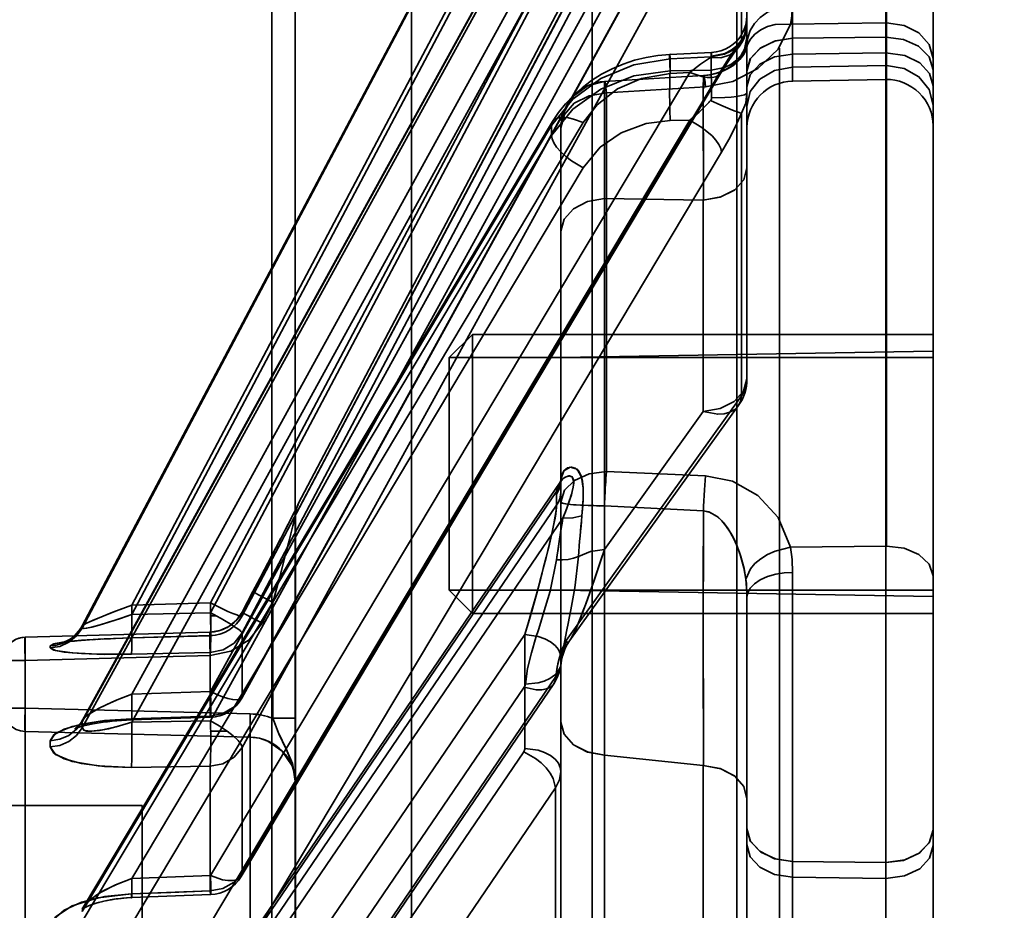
# Model space of a CAD drawing. Header units: millimetres. Extents: x -148444 to 51443, y -4810 to 453290.
# Tile 147 of 256: x 29547 to 29568, y 6683 to 6703. Entities that reach past the tile are written whole.
import ezdxf

# ---------------------------------------------------------------- set-up
doc = ezdxf.new("R2010")
doc.units = ezdxf.units.MM
doc.header["$XCLIPFRAME"] = 2
for name, color, linetype in [('AHU03-3-4295DXF_CONTINUOUS_LINE', 8, 'Continuous'), ('AHU03-3-68634OBJ', 8, 'Continuous'), ('EC-MTR_250-0_7OBJ', 8, 'Continuous'), ('HEX_HEAD_SCR_M6X16OBJ', 8, 'Continuous')]:
    doc.layers.add(name, color=color, linetype=linetype)
picture_1 = doc.add_image_def('image2.bmp', size_in_pixel=(2333, 386))

msp = doc.modelspace()

# ---------------------------------------------------------------- linework, layer by layer
at = {"layer": 'AHU03-3-4295DXF_CONTINUOUS_LINE', "color": 8, "linetype": 'Continuous', "lineweight": 35, "ltscale": 100}
for p, q in [((29555.573, 6488.846), (29555.573, 6780.846)), ((29559.458, 6488.846), (29559.458, 6780.846)), ((29562.564, 6488.846), (29562.564, 6780.846)), ((29553.073, 6746.256), (29553.073, 6675.08)), ((29552.573, 6745.756), (29552.573, 6675.58))]:
    msp.add_line(p, q, dxfattribs=at)
at = {"layer": 'AHU03-3-68634OBJ', "color": 8, "linetype": 'Continuous', "lineweight": 35, "ltscale": 100}
msp.add_line((29566.785, 6768.846), (29566.785, 6500.846), dxfattribs=at)
at = {"layer": 'EC-MTR_250-0_7OBJ', "color": 8, "linetype": 'Continuous', "lineweight": 35, "ltscale": 100}
for p, q in [((29563.767, 6702.196), (29563.767, 6711.237)), ((29565.767, 6711.192), (29565.767, 6691.278)), ((29565.785, 6711.192), (29565.785, 6691.278)), ((29553.142, 6692.184), (29562.67, 6710.286)), ((29562.785, 6701.49), (29562.785, 6710.234)), ((29566.785, 6685.177), (29566.785, 6710.252)), ((29561.556, 6709.542), (29551.255, 6690.056)), ((29561.556, 6709.328), (29551.255, 6689.843)), ((29562.236, 6709.263), (29551.935, 6689.777)), ((29562.236, 6708.895), (29551.935, 6689.41)), ((29558.585, 6708.634), (29548.497, 6689.558)), ((29548.498, 6689.562), (29558.585, 6708.634)), ((29558.584, 6708.585), (29548.497, 6689.513)), ((29559.264, 6708.353), (29549.562, 6690.008)), ((29559.264, 6708.151), (29549.562, 6689.806)), ((29561.556, 6706.884), (29551.255, 6688.148)), ((29551.928, 6688.009), (29562.229, 6706.745)), ((29562.236, 6706.771), (29551.935, 6688.034)), ((29562.67, 6706.541), (29562.67, 6702.142)), ((29561.556, 6706.252), (29551.255, 6687.516)), ((29548.507, 6687.536), (29558.591, 6705.869)), ((29558.584, 6705.84), (29548.497, 6687.501)), ((29558.584, 6705.706), (29548.497, 6687.367)), ((29559.264, 6705.73), (29549.562, 6688.09)), ((29562.236, 6705.681), (29551.935, 6686.945)), ((29559.264, 6705.132), (29549.562, 6687.492)), ((29563.767, 6702.196), (29563.767, 6703.665)), ((29562.78, 6702.442), (29562.785, 6702.529)), ((29563.723, 6702.502), (29565.767, 6702.529)), ((29562.625, 6702.026), (29562.674, 6702.104)), ((29565.767, 6702.221), (29563.767, 6702.196)), ((29563.767, 6701.856), (29563.767, 6702.196)), ((29562.022, 6701.891), (29561.124, 6701.849)), ((29562.491, 6701.856), (29562.532, 6701.91)), ((29562.532, 6701.91), (29562.567, 6701.952)), ((29563.485, 6701.98), (29563.485, 6575.46)), ((29565.767, 6701.881), (29563.767, 6701.856)), ((29563.767, 6701.275), (29563.767, 6701.856)), ((29560.618, 6701.784), (29560.368, 6701.722)), ((29562.013, 6701.796), (29561.134, 6701.754)), ((29561.134, 6701.754), (29561.134, 6701.496)), ((29562.013, 6701.796), (29562.013, 6701.508)), ((29561.556, 6701.459), (29551.255, 6684.191)), ((29551.914, 6684.171), (29562.215, 6701.439)), ((29562.236, 6701.516), (29551.935, 6684.247)), ((29562.013, 6701.508), (29561.134, 6701.496)), ((29561.556, 6701.459), (29561.134, 6701.439)), ((29562.215, 6701.439), (29562.277, 6701.541)), ((29562.785, 6701.49), (29562.785, 6701.149)), ((29565.767, 6701.607), (29563.767, 6701.578)), ((29561.849, 6701.392), (29559.721, 6701.265)), ((29561.852, 6701.397), (29559.724, 6701.268)), ((29565.767, 6701.31), (29563.767, 6701.275)), ((29561.895, 6701.152), (29559.767, 6701.022)), ((29559.767, 6701.022), (29559.767, 6692.88)), ((29562.785, 6701.149), (29562.785, 6694.873)), ((29558.735, 6700.601), (29558.605, 6700.403)), ((29562.67, 6700.583), (29562.67, 6694.504)), ((29548.529, 6683.519), (29558.605, 6700.403)), ((29559.264, 6700.383), (29549.562, 6684.126)), ((29561.556, 6700.433), (29551.255, 6683.165)), ((29561.556, 6700.433), (29561.134, 6700.427)), ((29558.584, 6700.322), (29548.497, 6683.42)), ((29558.584, 6700.322), (29558.584, 6700.104)), ((29558.785, 6700.27), (29558.785, 6692.679)), ((29558.584, 6700.104), (29548.497, 6683.202)), ((29562.236, 6699.745), (29551.935, 6682.479)), ((29559.264, 6699.412), (29549.562, 6683.155)), ((29559.721, 6698.749), (29559.722, 6691.206)), ((29559.721, 6698.749), (29561.847, 6698.714)), ((29561.847, 6698.714), (29559.721, 6698.749)), ((29561.847, 6698.714), (29561.847, 6694.167)), ((29558.785, 6695.329), (29566.785, 6695.469)), ((29562.67, 6694.504), (29558.9, 6689.248)), ((29558.972, 6689.238), (29562.597, 6694.29)), ((29559.722, 6691.206), (29561.847, 6694.167)), ((29561.847, 6694.167), (29559.723, 6691.206)), ((29561.895, 6692.788), (29559.767, 6692.88)), ((29548.568, 6677.67), (29558.77, 6692.654)), ((29558.779, 6692.669), (29558.77, 6692.654)), ((29558.785, 6692.683), (29558.785, 6692.686)), ((29558.785, 6692.679), (29558.785, 6692.442)), ((29558.695, 6692.45), (29548.497, 6677.473)), ((29558.693, 6692.154), (29558.693, 6692.391)), ((29558.785, 6692.442), (29558.785, 6682.413)), ((29558.693, 6692.154), (29548.497, 6677.18)), ((29553.115, 6692.119), (29553.092, 6692.074)), ((29553.124, 6692.137), (29553.115, 6692.119)), ((29553.128, 6692.145), (29553.124, 6692.137)), ((29553.129, 6692.146), (29553.128, 6692.145)), ((29553.142, 6692.175), (29553.142, 6692.184)), ((29561.849, 6692.038), (29559.721, 6692.142)), ((29553.047, 6691.985), (29552.925, 6691.748)), ((29553.097, 6692.084), (29553.04, 6691.971)), ((29553.085, 6687.574), (29553.085, 6691.952)), ((29558.829, 6691.88), (29549.562, 6678.269)), ((29552.925, 6691.748), (29552.757, 6691.423)), ((29552.769, 6691.447), (29552.551, 6691.029)), ((29563.723, 6691.255), (29565.767, 6691.278)), ((29565.767, 6691.278), (29565.767, 6684.47)), ((29552.567, 6691.058), (29552.339, 6690.622)), ((29552.374, 6690.689), (29552.168, 6690.297)), ((29563.767, 6684.494), (29563.767, 6690.71)), ((29563.767, 6690.71), (29563.767, 6643.689)), ((29552.168, 6690.297), (29551.935, 6689.853)), ((29552.169, 6690.297), (29551.935, 6689.853)), ((29552.169, 6690.297), (29551.935, 6689.853)), ((29558.785, 6690.329), (29566.785, 6690.19)), ((29551.255, 6690.056), (29549.562, 6690.008)), ((29552.365, 6689.621), (29552.598, 6690.065)), ((29552.598, 6690.065), (29552.598, 6687.574)), ((29562.785, 6657.359), (29562.785, 6690.178)), ((29551.255, 6689.843), (29549.562, 6689.806)), ((29551.935, 6689.853), (29551.886, 6689.772)), ((29551.935, 6689.853), (29551.935, 6689.777)), ((29551.374, 6689.779), (29551.256, 6689.779)), ((29551.688, 6689.573), (29551.607, 6689.522)), ((29551.762, 6689.632), (29551.688, 6689.572)), ((29551.829, 6689.7), (29551.762, 6689.631)), ((29551.887, 6689.773), (29551.828, 6689.698)), ((29552.365, 6689.621), (29552.364, 6689.62)), ((29552.364, 6689.62), (29552.365, 6689.621)), ((29551.247, 6689.424), (29547.271, 6689.316)), ((29551.248, 6689.424), (29547.272, 6689.316)), ((29558.013, 6689.373), (29549.562, 6676.961)), ((29551.341, 6689.433), (29551.247, 6689.424)), ((29551.248, 6689.424), (29551.248, 6689.351)), ((29551.433, 6689.452), (29551.34, 6689.433)), ((29551.523, 6689.482), (29551.431, 6689.452)), ((29551.608, 6689.523), (29551.521, 6689.482)), ((29551.935, 6689.41), (29551.935, 6688.034)), ((29558.013, 6689.373), (29558.013, 6686.926)), ((29547.272, 6689.316), (29547.272, 6636.978)), ((29548.104, 6689.206), (29548.135, 6689.211)), ((29548.135, 6689.211), (29548.166, 6689.216)), ((29548.166, 6689.216), (29548.201, 6689.22)), ((29548.201, 6689.22), (29548.24, 6689.225)), ((29548.238, 6689.225), (29548.283, 6689.23)), ((29548.284, 6689.23), (29548.333, 6689.235)), ((29548.331, 6689.235), (29548.387, 6689.24)), ((29548.382, 6689.24), (29548.445, 6689.245)), ((29548.436, 6689.244), (29548.506, 6689.25)), ((29548.493, 6689.249), (29548.571, 6689.255)), ((29548.553, 6689.254), (29548.639, 6689.26)), ((29548.616, 6689.258), (29548.751, 6689.267)), ((29548.71, 6689.264), (29548.86, 6689.273)), ((29548.822, 6689.271), (29548.971, 6689.279)), ((29548.94, 6689.277), (29549.106, 6689.285)), ((29549.049, 6689.283), (29549.212, 6689.29)), ((29549.192, 6689.289), (29549.381, 6689.296)), ((29549.371, 6689.296), (29549.557, 6689.302)), ((29551.248, 6689.351), (29549.555, 6689.303)), ((29549.555, 6689.303), (29551.248, 6689.351)), ((29551.25, 6689.35), (29549.557, 6689.302)), ((29558.923, 6689.162), (29558.972, 6689.237)), ((29549.555, 6688.95), (29551.248, 6688.986)), ((29551.248, 6688.986), (29549.555, 6688.95)), ((29551.248, 6688.986), (29551.248, 6687.621)), ((29558.819, 6688.912), (29558.846, 6688.999)), ((29558.846, 6688.998), (29558.881, 6689.082)), ((29547.272, 6688.816), (29546.785, 6688.816)), ((29551.248, 6688.925), (29547.272, 6688.816)), ((29558.8, 6688.827), (29558.819, 6688.913)), ((29551.888, 6678.407), (29558.631, 6688.315)), ((29558.678, 6688.47), (29551.935, 6678.561)), ((29551.255, 6688.148), (29549.562, 6688.09)), ((29557.998, 6688.246), (29551.255, 6678.338)), ((29547.272, 6687.79), (29546.785, 6687.79)), ((29547.272, 6687.79), (29552.111, 6687.668)), ((29548.473, 6687.481), (29548.438, 6687.436)), ((29548.508, 6687.537), (29548.473, 6687.481)), ((29549.452, 6687.532), (29549.562, 6687.537)), ((29551.248, 6687.621), (29549.555, 6687.564)), ((29549.555, 6687.564), (29551.248, 6687.621)), ((29551.254, 6687.595), (29549.562, 6687.537)), ((29551.255, 6687.516), (29549.562, 6687.492)), ((29553.085, 6687.574), (29552.598, 6687.574)), ((29553.085, 6686.169), (29553.085, 6687.574)), ((29547.272, 6687.29), (29552.111, 6687.168)), ((29552.111, 6687.168), (29547.272, 6687.29)), ((29548.354, 6687.354), (29548.378, 6687.364)), ((29548.378, 6687.364), (29548.412, 6687.376)), ((29548.439, 6687.436), (29548.406, 6687.401)), ((29548.412, 6687.375), (29548.455, 6687.389)), ((29551.614, 6687.298), (29551.259, 6687.298)), ((29552.111, 6682.288), (29552.111, 6687.168)), ((29557.99, 6686.853), (29551.255, 6676.957)), ((29551.935, 6686.945), (29551.935, 6684.247)), ((29559.721, 6686.782), (29559.722, 6679.24)), ((29559.721, 6686.782), (29561.847, 6686.56)), ((29549.555, 6686.517), (29551.248, 6686.541)), ((29551.248, 6686.541), (29549.555, 6686.517)), ((29551.248, 6686.541), (29551.248, 6683.863)), ((29561.847, 6686.56), (29561.847, 6682.013)), ((29558.67, 6686.076), (29551.935, 6676.182)), ((29553.085, 6633.833), (29553.085, 6686.169)), ((29558.67, 6686.076), (29558.67, 6679.319)), ((29549.785, 6685.696), (29491.285, 6685.696)), ((29549.785, 6583.996), (29549.785, 6685.696)), ((29566.785, 6685.177), (29566.785, 6684.836)), ((29566.785, 6645.076), (29566.785, 6684.836)), ((29563.767, 6684.494), (29565.767, 6684.47)), ((29565.767, 6684.129), (29565.767, 6684.47)), ((29551.255, 6684.191), (29549.562, 6684.126)), ((29565.767, 6684.129), (29563.767, 6684.154)), ((29565.767, 6681.718), (29565.767, 6684.129)), ((29549.555, 6683.799), (29551.248, 6683.863)), ((29551.258, 6683.782), (29549.565, 6683.717)), ((29548.509, 6683.49), (29548.493, 6683.471)), ((29548.529, 6683.52), (29548.508, 6683.489)), ((29548.851, 6683.612), (29548.939, 6683.634))]:
    msp.add_line(p, q, dxfattribs=at)
at = {"layer": 'EC-MTR_250-0_7OBJ', "color": 8, "linetype": 'Continuous', "lineweight": 35, "ltscale": 100, "flags": 128}
for points in [[(29551.934, 6689.775), (29562.313, 6709.408), (29562.389, 6709.55), (29562.462, 6709.686), (29562.532, 6709.815)], [(29562.785, 6702.688), (29562.778, 6702.588), (29562.759, 6702.487), (29562.727, 6702.391), (29562.684, 6702.3), (29562.629, 6702.214), (29562.564, 6702.137), (29562.489, 6702.068), (29562.407, 6702.009), (29562.317, 6701.961), (29562.223, 6701.925), (29562.123, 6701.901), (29562.022, 6701.89)], [(29563.767, 6702.899), (29563.404, 6702.835), (29563.228, 6702.755), (29563.072, 6702.645), (29562.945, 6702.511), (29562.854, 6702.36), (29562.801, 6702.204), (29562.785, 6702.052)], [(29562.785, 6702.052), (29562.801, 6702.204), (29562.854, 6702.36), (29562.945, 6702.511), (29563.072, 6702.645), (29563.228, 6702.755), (29563.404, 6702.835), (29563.767, 6702.898)], [(29563.767, 6702.899), (29563.757, 6702.709), (29563.723, 6702.502)], [(29563.723, 6702.502), (29563.743, 6702.607), (29563.767, 6702.898)], [(29561.895, 6701.152), (29562.48, 6701.269), (29563.018, 6701.546), (29563.453, 6701.963), (29563.723, 6702.502)], [(29562.785, 6702.501), (29562.731, 6702.246), (29562.66, 6702.122), (29562.56, 6702.011), (29562.437, 6701.919), (29562.299, 6701.852), (29562.013, 6701.796)], [(29562.785, 6702.529), (29562.732, 6702.271), (29562.662, 6702.145), (29562.564, 6702.032), (29562.443, 6701.939), (29562.307, 6701.87), (29562.023, 6701.81)], [(29562.568, 6701.953), (29562.625, 6702.026), (29562.674, 6702.104), (29562.714, 6702.186), (29562.745, 6702.27), (29562.767, 6702.355), (29562.78, 6702.442), (29562.785, 6702.529)], [(29562.785, 6702.529), (29562.757, 6702.335), (29562.67, 6702.142)], [(29563.723, 6702.502), (29563.39, 6702.489), (29563.228, 6702.446), (29563.081, 6702.377), (29562.957, 6702.287), (29562.861, 6702.179), (29562.797, 6702.06), (29562.762, 6701.938)], [(29565.785, 6702.529), (29566.163, 6702.472), (29566.481, 6702.313), (29566.704, 6702.064), (29566.785, 6701.761)], [(29565.785, 6702.528), (29566.162, 6702.472), (29566.48, 6702.312), (29566.704, 6702.063), (29566.785, 6701.761)], [(29562.67, 6702.142), (29562.581, 6701.969), (29562.425, 6701.838), (29562.22, 6701.775), (29562, 6701.783)], [(29562.013, 6701.508), (29562.299, 6701.565), (29562.437, 6701.632), (29562.56, 6701.723), (29562.66, 6701.835), (29562.731, 6701.959), (29562.785, 6702.213)], [(29562.67, 6702.142), (29562.538, 6701.976), (29562.392, 6701.766), (29562.236, 6701.516)], [(29563.767, 6702.196), (29563.395, 6702.14), (29563.082, 6701.992), (29562.863, 6701.764), (29562.785, 6701.489)], [(29562.785, 6701.489), (29562.857, 6701.754), (29563.061, 6701.977), (29563.38, 6702.136), (29563.767, 6702.196)], [(29565.767, 6702.221), (29566.15, 6702.172), (29566.474, 6702.026), (29566.702, 6701.795), (29566.785, 6701.514)], [(29561.124, 6701.849), (29560.871, 6701.827), (29560.618, 6701.784)], [(29561.134, 6701.439), (29561.131, 6701.521), (29561.128, 6701.598), (29561.126, 6701.669), (29561.124, 6701.731), (29561.124, 6701.758), (29561.123, 6701.781), (29561.123, 6701.802), (29561.123, 6701.819), (29561.123, 6701.832), (29561.124, 6701.844), (29561.121, 6701.858)], [(29561.124, 6701.849), (29561.127, 6701.834), (29561.128, 6701.823), (29561.13, 6701.809), (29561.131, 6701.793), (29561.134, 6701.754)], [(29562.762, 6701.938), (29562.721, 6701.85), (29562.635, 6701.737), (29562.553, 6701.66), (29562.479, 6701.604), (29562.379, 6701.543), (29562.278, 6701.494), (29562.164, 6701.451), (29561.991, 6701.409), (29561.849, 6701.392)], [(29562.766, 6701.969), (29562.753, 6701.936), (29562.734, 6701.899), (29562.71, 6701.859), (29562.681, 6701.817), (29562.647, 6701.774), (29562.608, 6701.73), (29562.565, 6701.688), (29562.516, 6701.646), (29562.463, 6701.605), (29562.405, 6701.566), (29562.341, 6701.53), (29562.271, 6701.496), (29562.196, 6701.466), (29562.115, 6701.44), (29562.03, 6701.42), (29561.942, 6701.405), (29561.852, 6701.397)], [(29562.775, 6701.995), (29562.766, 6701.967), (29562.751, 6701.932), (29562.73, 6701.893), (29562.704, 6701.85), (29562.673, 6701.807), (29562.637, 6701.762), (29562.596, 6701.718), (29562.551, 6701.675), (29562.501, 6701.634), (29562.447, 6701.594), (29562.388, 6701.556), (29562.324, 6701.521), (29562.255, 6701.489), (29562.181, 6701.461), (29562.103, 6701.437), (29562.021, 6701.418), (29561.937, 6701.405)], [(29562.022, 6701.89), (29562.02, 6701.877), (29562.019, 6701.866), (29562.017, 6701.853), (29562.016, 6701.837), (29562.013, 6701.796)], [(29562.023, 6701.81), (29562.024, 6701.845), (29562.024, 6701.859), (29562.024, 6701.87), (29562.023, 6701.885)], [(29562.277, 6701.541), (29562.336, 6701.634), (29562.392, 6701.718), (29562.444, 6701.792), (29562.491, 6701.856)], [(29562.762, 6701.938), (29562.779, 6702), (29562.785, 6702.052)], [(29562.785, 6702.052), (29562.783, 6702.032), (29562.78, 6702.016), (29562.775, 6701.996)], [(29562.785, 6701.149), (29562.857, 6701.413), (29563.061, 6701.637), (29563.38, 6701.795), (29563.767, 6701.856)], [(29566.785, 6701.174), (29566.711, 6701.441), (29566.503, 6701.666), (29566.178, 6701.824), (29565.767, 6701.881)], [(29558.584, 6700.322), (29559.042, 6700.89), (29559.646, 6701.333), (29560.356, 6701.628), (29561.134, 6701.754)], [(29560.368, 6701.722), (29560.123, 6701.64), (29559.885, 6701.54), (29559.658, 6701.421), (29559.442, 6701.285), (29559.24, 6701.133), (29559.054, 6700.967), (29558.884, 6700.789), (29558.735, 6700.601)], [(29562, 6701.783), (29561.786, 6701.64), (29561.556, 6701.459)], [(29561.556, 6701.459), (29561.786, 6701.64), (29562, 6701.783)], [(29562, 6701.783), (29562.018, 6701.797), (29562.023, 6701.81)], [(29561.134, 6701.496), (29560.356, 6701.387), (29559.646, 6701.104), (29559.042, 6700.67), (29558.584, 6700.104)], [(29561.134, 6701.439), (29560.518, 6701.333), (29560.003, 6701.107), (29559.562, 6700.766), (29559.264, 6700.383)], [(29561.134, 6701.496), (29561.128, 6701.379), (29561.124, 6701.214), (29561.123, 6701.01), (29561.125, 6700.79)], [(29562.236, 6701.516), (29562.221, 6701.451), (29562.182, 6701.401), (29562.119, 6701.367), (29562.035, 6701.35), (29561.933, 6701.352), (29561.816, 6701.371), (29561.556, 6701.459)], [(29562.013, 6701.508), (29562.018, 6701.4), (29562.022, 6701.26), (29562.023, 6700.912)], [(29562.785, 6700.731), (29562.857, 6701.048), (29563.061, 6701.316), (29563.38, 6701.505), (29563.767, 6701.578)], [(29565.785, 6701.608), (29566.163, 6701.545), (29566.481, 6701.368), (29566.704, 6701.094), (29566.785, 6700.76)], [(29559.721, 6701.265), (29559.358, 6701.171), (29559.056, 6700.952), (29558.855, 6700.638), (29558.785, 6700.27)], [(29558.785, 6700.27), (29558.85, 6700.623), (29558.936, 6700.796), (29559.056, 6700.953), (29559.205, 6701.082), (29559.373, 6701.179), (29559.721, 6701.265)], [(29559.721, 6701.265), (29559.721, 6701.174), (29559.722, 6700.93), (29559.722, 6700.624), (29559.722, 6700.384), (29559.722, 6699.902), (29559.721, 6699.274), (29559.721, 6698.749)], [(29559.721, 6701.265), (29559.732, 6701.254), (29559.741, 6701.218), (29559.747, 6701.182), (29559.753, 6701.137), (29559.76, 6701.083), (29559.767, 6701.022)], [(29559.767, 6701.022), (29559.76, 6701.083), (29559.753, 6701.137), (29559.747, 6701.182), (29559.741, 6701.218), (29559.735, 6701.244), (29559.73, 6701.261)], [(29561.849, 6701.392), (29561.848, 6701.313), (29561.848, 6701.187), (29561.847, 6701.017), (29561.847, 6700.801), (29561.847, 6700.553), (29561.846, 6700.386), (29561.847, 6700.018), (29561.848, 6699.519), (29561.849, 6699.098), (29561.85, 6698.714)], [(29561.85, 6698.714), (29561.848, 6699.751), (29561.847, 6700.59), (29561.847, 6701.112), (29561.849, 6701.392)], [(29561.849, 6701.392), (29561.863, 6701.375), (29561.868, 6701.349), (29561.874, 6701.313), (29561.881, 6701.268), (29561.888, 6701.214), (29561.895, 6701.152)], [(29561.852, 6701.397), (29561.861, 6701.381), (29561.866, 6701.361), (29561.871, 6701.333), (29561.877, 6701.298), (29561.883, 6701.255), (29561.895, 6701.152)], [(29559.767, 6701.022), (29559.39, 6700.96), (29559.072, 6700.797), (29558.86, 6700.556), (29558.785, 6700.27)], [(29562.023, 6700.912), (29562.307, 6700.921), (29562.443, 6700.931), (29562.564, 6700.946), (29562.662, 6700.963), (29562.7, 6700.972), (29562.732, 6700.981), (29562.756, 6700.991), (29562.772, 6701.001), (29562.785, 6701.02)], [(29562.67, 6700.583), (29562.757, 6700.8), (29562.785, 6701.02)], [(29561.556, 6700.433), (29561.758, 6700.61), (29561.951, 6700.803)], [(29561.951, 6700.802), (29561.758, 6700.61), (29561.556, 6700.433)], [(29562, 6700.855), (29562.013, 6700.873), (29562.021, 6700.892), (29562.023, 6700.912)], [(29562, 6700.855), (29562.22, 6700.759), (29562.425, 6700.674), (29562.511, 6700.639), (29562.581, 6700.612), (29562.634, 6700.594), (29562.67, 6700.583)], [(29562.236, 6699.745), (29562.392, 6700.021), (29562.537, 6700.301), (29562.67, 6700.583)], [(29558.584, 6700.322), (29558.589, 6700.365), (29558.605, 6700.403)], [(29558.605, 6700.403), (29558.641, 6700.444), (29558.695, 6700.473), (29558.766, 6700.49), (29558.853, 6700.493), (29558.95, 6700.482), (29559.054, 6700.459), (29559.264, 6700.383)], [(29559.264, 6699.412), (29559.63, 6699.857), (29560.079, 6700.166), (29560.615, 6700.363), (29561.134, 6700.427)], [(29561.556, 6700.433), (29561.816, 6700.28), (29562.035, 6700.096), (29562.119, 6700.002), (29562.182, 6699.909), (29562.221, 6699.823), (29562.236, 6699.745)], [(29559.264, 6699.412), (29559.011, 6699.56), (29558.89, 6699.652), (29558.782, 6699.751), (29558.694, 6699.851), (29558.631, 6699.946), (29558.595, 6700.032), (29558.584, 6700.104)], [(29561.847, 6698.714), (29562.212, 6698.779), (29562.515, 6698.933), (29562.715, 6699.153), (29562.785, 6699.409)], [(29562.785, 6699.409), (29562.716, 6699.155), (29562.525, 6698.94), (29562.224, 6698.783), (29561.847, 6698.714)], [(29559.721, 6698.749), (29559.358, 6698.683), (29559.056, 6698.528), (29558.855, 6698.306), (29558.785, 6698.047)], [(29559.721, 6698.749), (29559.359, 6698.683), (29559.056, 6698.528), (29558.855, 6698.306), (29558.785, 6698.047)], [(29561.847, 6694.167), (29562.21, 6694.232), (29562.512, 6694.387), (29562.714, 6694.61), (29562.785, 6694.872)], [(29562.785, 6694.872), (29562.713, 6694.61), (29562.512, 6694.387), (29562.21, 6694.233), (29561.847, 6694.167)], [(29562.67, 6694.504), (29562.731, 6694.617), (29562.77, 6694.738), (29562.785, 6694.873)], [(29562.67, 6694.504), (29562.733, 6694.621), (29562.772, 6694.745), (29562.785, 6694.872)], [(29562.67, 6694.504), (29562.648, 6694.389), (29562.598, 6694.29), (29562.521, 6694.211), (29562.419, 6694.153), (29562.297, 6694.119), (29562.158, 6694.11), (29561.847, 6694.167)], [(29561.847, 6694.167), (29562.158, 6694.11), (29562.297, 6694.119), (29562.419, 6694.153), (29562.521, 6694.211), (29562.598, 6694.29), (29562.648, 6694.389), (29562.67, 6694.504)], [(29559.239, 6691.924), (29559.257, 6692.146), (29559.267, 6692.345), (29559.265, 6692.522), (29559.248, 6692.675), (29559.214, 6692.8), (29559.163, 6692.894), (29559.093, 6692.953), (29559.013, 6692.975), (29558.93, 6692.958), (29558.858, 6692.904), (29558.808, 6692.819), (29558.786, 6692.71)], [(29558.786, 6692.71), (29558.849, 6692.892), (29558.983, 6692.973), (29559.133, 6692.927), (29559.23, 6692.761), (29559.265, 6692.521), (29559.264, 6692.256), (29559.239, 6691.924)], [(29558.695, 6692.45), (29558.757, 6692.633), (29558.831, 6692.724), (29558.881, 6692.762), (29558.973, 6692.789), (29559.026, 6692.769), (29559.057, 6692.709), (29559.063, 6692.631), (29559.053, 6692.544), (29559.031, 6692.448), (29559.011, 6692.379), (29558.967, 6692.242), (29558.929, 6692.135), (29558.882, 6692.013), (29558.829, 6691.88)], [(29558.695, 6692.45), (29558.771, 6692.655), (29558.853, 6692.743), (29558.949, 6692.787), (29559.026, 6692.769), (29559.063, 6692.66), (29559.051, 6692.539), (29559.017, 6692.396), (29558.966, 6692.237), (29558.904, 6692.067), (29558.829, 6691.88)], [(29558.785, 6692.22), (29558.863, 6692.476), (29559.079, 6692.688), (29559.397, 6692.828), (29559.767, 6692.88)], [(29559.767, 6692.88), (29559.76, 6692.802), (29559.754, 6692.727), (29559.749, 6692.656), (29559.744, 6692.589), (29559.74, 6692.526), (29559.737, 6692.468), (29559.734, 6692.414), (29559.731, 6692.366), (29559.729, 6692.322), (29559.727, 6692.281), (29559.725, 6692.242), (29559.724, 6692.206), (29559.722, 6692.172), (29559.721, 6692.142)], [(29561.852, 6692.13), (29561.871, 6692.483), (29561.895, 6692.788)], [(29563.723, 6691.255), (29563.453, 6691.888), (29563.015, 6692.367), (29562.474, 6692.671), (29561.895, 6692.788)], [(29558.693, 6692.391), (29558.743, 6692.483), (29558.774, 6692.579), (29558.785, 6692.679)], [(29558.695, 6692.45), (29558.763, 6692.576), (29558.786, 6692.71)], [(29558.786, 6692.71), (29558.763, 6692.577), (29558.695, 6692.45)], [(29558.785, 6692.684), (29558.779, 6692.669)], [(29558.785, 6692.679), (29558.785, 6692.699), (29558.786, 6692.71)], [(29558.695, 6692.45), (29558.694, 6692.43), (29558.693, 6692.41), (29558.693, 6692.391)], [(29558.785, 6692.442), (29558.779, 6692.369), (29558.762, 6692.294), (29558.733, 6692.222), (29558.693, 6692.154)], [(29558.693, 6692.154), (29558.733, 6692.222), (29558.762, 6692.295), (29558.779, 6692.369), (29558.785, 6692.442)], [(29552.169, 6690.297), (29552.385, 6690.71), (29552.572, 6691.069), (29552.736, 6691.382), (29552.897, 6691.693), (29553.019, 6691.931), (29553.11, 6692.109), (29553.142, 6692.175)], [(29553.142, 6692.175), (29553.136, 6692.16), (29553.13, 6692.15), (29553.124, 6692.137), (29553.117, 6692.122), (29553.099, 6692.086), (29553.088, 6692.066), (29553.077, 6692.043), (29553.052, 6691.995), (29553.025, 6691.943), (29552.997, 6691.887), (29552.937, 6691.771), (29552.874, 6691.648), (29552.808, 6691.521), (29552.74, 6691.39), (29552.6, 6691.121), (29552.457, 6690.848), (29552.169, 6690.297)], [(29553.085, 6691.966), (29553.087, 6691.989), (29553.089, 6692.011), (29553.093, 6692.032), (29553.097, 6692.052), (29553.102, 6692.072), (29553.107, 6692.09), (29553.113, 6692.107), (29553.118, 6692.122), (29553.122, 6692.133), (29553.128, 6692.145)], [(29558.013, 6689.373), (29558.089, 6689.633), (29558.16, 6689.876), (29558.224, 6690.103), (29558.282, 6690.315), (29558.335, 6690.513), (29558.384, 6690.698), (29558.428, 6690.87), (29558.468, 6691.031), (29558.505, 6691.18), (29558.538, 6691.32), (29558.569, 6691.449), (29558.597, 6691.569), (29558.621, 6691.681), (29558.642, 6691.784), (29558.66, 6691.88), (29558.675, 6691.967), (29558.685, 6692.045), (29558.691, 6692.107), (29558.693, 6692.154)], [(29558.013, 6689.373), (29558.091, 6689.639), (29558.164, 6689.896), (29558.233, 6690.142), (29558.296, 6690.373), (29558.354, 6690.589), (29558.408, 6690.795), (29558.469, 6691.035), (29558.518, 6691.236), (29558.556, 6691.396), (29558.584, 6691.52), (29558.605, 6691.613), (29558.634, 6691.756), (29558.665, 6691.92), (29558.684, 6692.044), (29558.693, 6692.154)], [(29558.785, 6692.22), (29558.8, 6692.207), (29558.85, 6692.193), (29558.936, 6692.179), (29559.056, 6692.167), (29559.205, 6692.156), (29559.373, 6692.149), (29559.548, 6692.144), (29559.721, 6692.142)], [(29559.721, 6692.142), (29559.613, 6692.132), (29559.492, 6692.152), (29559.37, 6692.149), (29559.243, 6692.154), (29559.116, 6692.162), (29558.995, 6692.172), (29558.89, 6692.185), (29558.814, 6692.201), (29558.785, 6692.22)], [(29559.721, 6686.782), (29559.721, 6687.265), (29559.722, 6687.914), (29559.722, 6688.758), (29559.722, 6689.222), (29559.722, 6689.802), (29559.722, 6690.621), (29559.721, 6691.512), (29559.721, 6692.142)], [(29552.598, 6690.065), (29552.742, 6690.617), (29552.883, 6691.156), (29552.95, 6691.416), (29552.982, 6691.539), (29553.012, 6691.655), (29553.026, 6691.71), (29553.04, 6691.762), (29553.052, 6691.81), (29553.063, 6691.853), (29553.072, 6691.889), (29553.079, 6691.917), (29553.081, 6691.928), (29553.082, 6691.944), (29553.076, 6691.91)], [(29553.085, 6691.943), (29553.085, 6691.966), (29553.087, 6691.989), (29553.089, 6692.011), (29553.093, 6692.032), (29553.097, 6692.052)], [(29558.829, 6691.88), (29559.043, 6691.883), (29559.239, 6691.924)], [(29558.829, 6691.88), (29559.045, 6691.883), (29559.239, 6691.924)], [(29561.849, 6692.038), (29561.848, 6691.42), (29561.848, 6690.809), (29561.847, 6690.207), (29561.847, 6689.617), (29561.847, 6689.061), (29561.846, 6688.739), (29561.847, 6688.121), (29561.848, 6687.433), (29561.849, 6686.945), (29561.85, 6686.559)], [(29561.85, 6686.559), (29561.848, 6687.736), (29561.847, 6689.138), (29561.847, 6690.524), (29561.849, 6692.038)], [(29562.762, 6690.563), (29562.721, 6690.806), (29562.635, 6691.118), (29562.553, 6691.33), (29562.479, 6691.483), (29562.379, 6691.65), (29562.278, 6691.782), (29562.164, 6691.895), (29561.991, 6692.002), (29561.849, 6692.038)], [(29561.849, 6692.038), (29561.965, 6692.012), (29562.142, 6691.912), (29562.243, 6691.82), (29562.334, 6691.713), (29562.425, 6691.578), (29562.513, 6691.417), (29562.585, 6691.255), (29562.656, 6691.053), (29562.723, 6690.795), (29562.762, 6690.563)], [(29558.829, 6691.88), (29558.794, 6691.666), (29558.692, 6690.978)], [(29565.785, 6691.278), (29566.163, 6691.23), (29566.481, 6691.097), (29566.704, 6690.889), (29566.785, 6690.637)], [(29565.785, 6691.277), (29566.162, 6691.23), (29566.48, 6691.097), (29566.704, 6690.889), (29566.785, 6690.637)], [(29559.162, 6691.054), (29559.058, 6691.016), (29558.942, 6690.99), (29558.818, 6690.978), (29558.692, 6690.978)], [(29558.789, 6688.752), (29558.816, 6688.967), (29558.861, 6689.208), (29558.916, 6689.473), (29558.945, 6689.614), (29558.974, 6689.759), (29559.003, 6689.909), (29559.031, 6690.062), (29559.084, 6690.38), (29559.162, 6691.054)], [(29559.722, 6691.206), (29559.644, 6690.966), (29559.51, 6690.565), (29559.404, 6690.259), (29559.323, 6690.037), (29559.247, 6689.838), (29559.172, 6689.648), (29559.112, 6689.507), (29559.058, 6689.39), (29559.002, 6689.284), (29558.957, 6689.217), (29558.919, 6689.194), (29558.9, 6689.248)], [(29558.9, 6689.248), (29558.92, 6689.194), (29558.958, 6689.219), (29559.004, 6689.287), (29559.061, 6689.398), (29559.115, 6689.514), (29559.176, 6689.658), (29559.252, 6689.852), (29559.327, 6690.048), (29559.408, 6690.273), (29559.516, 6690.583), (29559.646, 6690.973), (29559.722, 6691.206)], [(29559.162, 6691.054), (29559.422, 6691.16), (29559.722, 6691.206)], [(29562.762, 6690.563), (29562.861, 6690.788), (29562.957, 6690.9), (29563.081, 6691.005), (29563.228, 6691.095), (29563.39, 6691.169), (29563.723, 6691.255)], [(29563.723, 6691.255), (29563.757, 6690.99), (29563.767, 6690.71)], [(29563.767, 6690.709), (29563.757, 6690.99), (29563.723, 6691.255)], [(29558.693, 6690.978), (29558.553, 6690.309), (29558.458, 6689.976), (29558.407, 6689.81), (29558.355, 6689.644), (29558.303, 6689.478), (29558.25, 6689.312), (29558.151, 6688.979), (29558.071, 6688.644), (29558.022, 6688.308)], [(29558.022, 6688.308), (29558.071, 6688.644), (29558.151, 6688.979), (29558.25, 6689.312), (29558.303, 6689.478), (29558.355, 6689.644), (29558.407, 6689.81), (29558.458, 6689.976), (29558.553, 6690.309), (29558.693, 6690.978)], [(29562.785, 6690.178), (29562.801, 6690.274), (29562.854, 6690.372), (29562.945, 6690.466), (29563.072, 6690.551), (29563.228, 6690.62), (29563.404, 6690.67), (29563.587, 6690.699), (29563.767, 6690.71)], [(29563.767, 6690.709), (29563.587, 6690.699), (29563.404, 6690.67), (29563.228, 6690.619), (29563.072, 6690.551), (29562.945, 6690.466), (29562.854, 6690.372), (29562.801, 6690.274), (29562.785, 6690.178)], [(29562.785, 6690.178), (29562.783, 6690.278), (29562.762, 6690.563)], [(29562.762, 6690.563), (29562.772, 6690.471), (29562.785, 6690.178)], [(29552.598, 6690.065), (29552.518, 6690.107), (29552.436, 6690.15), (29552.359, 6690.192), (29552.29, 6690.229), (29552.234, 6690.259), (29552.213, 6690.271), (29552.195, 6690.281), (29552.183, 6690.288), (29552.174, 6690.293)], [(29549.562, 6690.008), (29549.235, 6689.884), (29548.949, 6689.772), (29548.716, 6689.676), (29548.56, 6689.604), (29548.498, 6689.562)], [(29549.562, 6690.008), (29549.158, 6689.855), (29548.824, 6689.722), (29548.592, 6689.62), (29548.498, 6689.562)], [(29549.555, 6689.303), (29549.561, 6689.312), (29549.564, 6689.338), (29549.565, 6689.364), (29549.566, 6689.398), (29549.567, 6689.439), (29549.568, 6689.487), (29549.568, 6689.541), (29549.568, 6689.6), (29549.567, 6689.731), (29549.565, 6689.869), (29549.562, 6690.008)], [(29549.562, 6690.008), (29549.565, 6689.869), (29549.567, 6689.731), (29549.568, 6689.6), (29549.568, 6689.541), (29549.568, 6689.487), (29549.567, 6689.439), (29549.566, 6689.398), (29549.565, 6689.364), (29549.564, 6689.338), (29549.562, 6689.319), (29549.56, 6689.307)], [(29551.248, 6689.351), (29551.256, 6689.388), (29551.26, 6689.512), (29551.261, 6689.681), (29551.259, 6689.869), (29551.255, 6690.056)], [(29551.248, 6689.351), (29551.256, 6689.388), (29551.261, 6689.528), (29551.26, 6689.761), (29551.255, 6690.056)], [(29551.255, 6690.056), (29551.515, 6689.927), (29551.631, 6689.873), (29551.734, 6689.829), (29551.778, 6689.812), (29551.818, 6689.797), (29551.852, 6689.785), (29551.881, 6689.777), (29551.903, 6689.772), (29551.92, 6689.77), (29551.931, 6689.772)], [(29549.562, 6689.806), (29549.298, 6689.713), (29549.065, 6689.637), (29548.865, 6689.576), (29548.704, 6689.534), (29548.593, 6689.51), (29548.533, 6689.503), (29548.497, 6689.513)], [(29549.562, 6689.806), (29549.226, 6689.688), (29548.933, 6689.596), (29548.699, 6689.533), (29548.549, 6689.505), (29548.497, 6689.513)], [(29549.562, 6689.806), (29549.567, 6689.517), (29549.568, 6689.373), (29549.568, 6689.24), (29549.566, 6689.127), (29549.564, 6689.04), (29549.56, 6688.981), (29549.558, 6688.962), (29549.555, 6688.95)], [(29551.248, 6689.424), (29551.457, 6689.459), (29551.649, 6689.546), (29551.812, 6689.68), (29551.935, 6689.853)], [(29551.935, 6689.853), (29551.949, 6689.844), (29551.962, 6689.836), (29551.979, 6689.827), (29552.001, 6689.815), (29552.056, 6689.784), (29552.125, 6689.747), (29552.203, 6689.706), (29552.284, 6689.663), (29552.364, 6689.62)], [(29552.364, 6689.62), (29552.083, 6689.259), (29551.696, 6689.018), (29551.247, 6688.925)], [(29551.256, 6689.779), (29551.257, 6689.751), (29551.258, 6689.72), (29551.258, 6689.688), (29551.259, 6689.655), (29551.259, 6689.625), (29551.26, 6689.596), (29551.26, 6689.568), (29551.26, 6689.54), (29551.26, 6689.51), (29551.261, 6689.477), (29551.261, 6689.442), (29551.261, 6689.403), (29551.261, 6689.363), (29551.261, 6689.32), (29551.261, 6689.275), (29551.26, 6689.229), (29551.259, 6689.181), (29551.258, 6689.134), (29551.257, 6689.088), (29551.254, 6689.046), (29551.252, 6689.01), (29551.248, 6688.986)], [(29551.248, 6688.986), (29551.252, 6689.011), (29551.255, 6689.047), (29551.257, 6689.089), (29551.258, 6689.136), (29551.259, 6689.185), (29551.26, 6689.233), (29551.261, 6689.281), (29551.261, 6689.327), (29551.261, 6689.371), (29551.261, 6689.412), (29551.261, 6689.451), (29551.261, 6689.488), (29551.26, 6689.522), (29551.26, 6689.552), (29551.26, 6689.581), (29551.259, 6689.608), (29551.259, 6689.637), (29551.259, 6689.667), (29551.258, 6689.697), (29551.257, 6689.729), (29551.257, 6689.757), (29551.256, 6689.779)], [(29551.935, 6689.41), (29551.923, 6689.429), (29551.91, 6689.442), (29551.891, 6689.458), (29551.841, 6689.497), (29551.773, 6689.543), (29551.69, 6689.596), (29551.594, 6689.654), (29551.487, 6689.716), (29551.374, 6689.779)], [(29548.497, 6689.513), (29548.377, 6689.344), (29548.212, 6689.208), (29548.015, 6689.12), (29547.81, 6689.088)], [(29548.463, 6689.503), (29548.425, 6689.448), (29548.384, 6689.4), (29548.341, 6689.356), (29548.296, 6689.318), (29548.252, 6689.285), (29548.208, 6689.258), (29548.169, 6689.237), (29548.135, 6689.222), (29548.108, 6689.211), (29548.089, 6689.205), (29548.078, 6689.201)], [(29548.498, 6689.562), (29548.462, 6689.5), (29548.422, 6689.444), (29548.379, 6689.394), (29548.333, 6689.35), (29548.287, 6689.311), (29548.241, 6689.278), (29548.197, 6689.252), (29548.157, 6689.232), (29548.124, 6689.217), (29548.099, 6689.208), (29548.083, 6689.203)], [(29548.497, 6689.513), (29548.497, 6689.524), (29548.497, 6689.558)], [(29551.248, 6688.924), (29551.246, 6689.017), (29551.244, 6689.112), (29551.243, 6689.204), (29551.242, 6689.285), (29551.242, 6689.319), (29551.243, 6689.349), (29551.243, 6689.374), (29551.244, 6689.395), (29551.245, 6689.409), (29551.248, 6689.424)], [(29551.248, 6689.424), (29551.245, 6689.409), (29551.244, 6689.395), (29551.243, 6689.375), (29551.243, 6689.349), (29551.242, 6689.319), (29551.242, 6689.285), (29551.243, 6689.204), (29551.244, 6689.113), (29551.246, 6689.018), (29551.248, 6688.925)], [(29551.248, 6688.986), (29551.529, 6689.045), (29551.763, 6689.191), (29551.935, 6689.41)], [(29558.013, 6689.373), (29558.301, 6689.333), (29558.439, 6689.285), (29558.562, 6689.22), (29558.662, 6689.141), (29558.732, 6689.053), (29558.772, 6688.964), (29558.785, 6688.877)], [(29558.785, 6688.877), (29558.772, 6688.964), (29558.733, 6689.053), (29558.662, 6689.141), (29558.563, 6689.22), (29558.44, 6689.285), (29558.301, 6689.333), (29558.013, 6689.373)], [(29547.271, 6689.316), (29547.201, 6689.309), (29547.133, 6689.293), (29547.068, 6689.267), (29547.007, 6689.232), (29546.952, 6689.189), (29546.903, 6689.139), (29546.862, 6689.083), (29546.829, 6689.021), (29546.805, 6688.956), (29546.79, 6688.887), (29546.785, 6688.817)], [(29547.272, 6689.316), (29547.268, 6689.299), (29547.267, 6689.284), (29547.267, 6689.263), (29547.266, 6689.239), (29547.266, 6689.177), (29547.266, 6689.1), (29547.267, 6689.012), (29547.269, 6688.916), (29547.272, 6688.816)], [(29547.272, 6689.316), (29547.268, 6689.299), (29547.267, 6689.284), (29547.267, 6689.263), (29547.266, 6689.239), (29547.266, 6689.177), (29547.266, 6689.1), (29547.267, 6689.012), (29547.269, 6688.916), (29547.272, 6688.816)], [(29549.555, 6689.303), (29548.975, 6689.281), (29548.484, 6689.252), (29548.111, 6689.215), (29547.885, 6689.175), (29547.81, 6689.133)], [(29547.81, 6689.133), (29547.926, 6689.185), (29548.28, 6689.234), (29548.844, 6689.275), (29549.555, 6689.303)], [(29548.076, 6689.201), (29548.092, 6689.204), (29548.11, 6689.207)], [(29548.077, 6689.201), (29548.104, 6689.206)], [(29558.678, 6688.47), (29558.696, 6688.612), (29558.723, 6688.748), (29558.757, 6688.881), (29558.8, 6689.015), (29558.848, 6689.14), (29558.9, 6689.248)], [(29558.9, 6689.248), (29558.822, 6689.076), (29558.757, 6688.879), (29558.707, 6688.674), (29558.678, 6688.47)], [(29558.9, 6689.248), (29558.882, 6689.157), (29558.858, 6689.069), (29558.825, 6688.944), (29558.802, 6688.841), (29558.789, 6688.753)], [(29558.881, 6689.082), (29558.923, 6689.162), (29558.972, 6689.237)], [(29547.81, 6689.088), (29547.81, 6689.099), (29547.81, 6689.133)], [(29547.81, 6689.088), (29547.926, 6689.031), (29548.28, 6688.981), (29548.844, 6688.951), (29549.555, 6688.95)], [(29549.555, 6688.95), (29548.975, 6688.948), (29548.484, 6688.966), (29548.111, 6688.999), (29547.885, 6689.042), (29547.81, 6689.088)], [(29558.789, 6688.753), (29558.768, 6688.665), (29558.721, 6688.579), (29558.647, 6688.498), (29558.548, 6688.427), (29558.429, 6688.371), (29558.296, 6688.333), (29558.02, 6688.308)], [(29558.631, 6688.315), (29558.672, 6688.38), (29558.707, 6688.449), (29558.737, 6688.521), (29558.76, 6688.594), (29558.778, 6688.67), (29558.788, 6688.746)], [(29558.789, 6688.753), (29558.771, 6688.655), (29558.733, 6688.56), (29558.678, 6688.47)], [(29558.788, 6688.746), (29558.791, 6688.773), (29558.795, 6688.8), (29558.799, 6688.826)], [(29557.998, 6688.246), (29558.258, 6688.184), (29558.375, 6688.184), (29558.477, 6688.204), (29558.561, 6688.245), (29558.624, 6688.304), (29558.663, 6688.38), (29558.678, 6688.47)], [(29558.02, 6688.308), (29558.017, 6688.287), (29558.009, 6688.266), (29557.998, 6688.246)], [(29549.562, 6688.09), (29549.217, 6687.955), (29548.875, 6687.797), (29548.621, 6687.646), (29548.507, 6687.536)], [(29549.562, 6688.09), (29549.287, 6687.985), (29549.039, 6687.877), (29548.847, 6687.782), (29548.664, 6687.676), (29548.574, 6687.609), (29548.507, 6687.536)], [(29549.562, 6688.09), (29549.565, 6687.96), (29549.567, 6687.835), (29549.568, 6687.777), (29549.568, 6687.724), (29549.568, 6687.676), (29549.568, 6687.634), (29549.567, 6687.6), (29549.566, 6687.573), (29549.565, 6687.553), (29549.564, 6687.542), (29549.555, 6687.564)], [(29549.562, 6688.09), (29549.565, 6687.983), (29549.567, 6687.879), (29549.568, 6687.782), (29549.568, 6687.697), (29549.568, 6687.66), (29549.568, 6687.628), (29549.567, 6687.6), (29549.567, 6687.577), (29549.566, 6687.559), (29549.564, 6687.547)], [(29551.248, 6687.621), (29551.256, 6687.6), (29551.261, 6687.693), (29551.26, 6687.885), (29551.255, 6688.148)], [(29551.255, 6688.148), (29551.26, 6687.885), (29551.261, 6687.693), (29551.256, 6687.6), (29551.248, 6687.621)], [(29551.935, 6688.034), (29551.931, 6688.014), (29551.92, 6687.998), (29551.881, 6687.976), (29551.852, 6687.97), (29551.818, 6687.969), (29551.734, 6687.977), (29551.631, 6688), (29551.515, 6688.037), (29551.388, 6688.087), (29551.255, 6688.148)], [(29551.248, 6687.621), (29551.524, 6687.676), (29551.762, 6687.82), (29551.935, 6688.034)], [(29547.272, 6687.29), (29547.27, 6687.303), (29547.269, 6687.317), (29547.268, 6687.334), (29547.267, 6687.356), (29547.267, 6687.381), (29547.267, 6687.444), (29547.267, 6687.519), (29547.268, 6687.603), (29547.27, 6687.695), (29547.272, 6687.79)], [(29552.111, 6687.168), (29552.109, 6687.18), (29552.108, 6687.192), (29552.107, 6687.209), (29552.107, 6687.231), (29552.106, 6687.257), (29552.106, 6687.321), (29552.106, 6687.4), (29552.107, 6687.488), (29552.109, 6687.579), (29552.111, 6687.668)], [(29549.555, 6687.564), (29548.975, 6687.523), (29548.484, 6687.447), (29548.111, 6687.342), (29547.885, 6687.22), (29547.81, 6687.091)], [(29547.81, 6687.091), (29547.926, 6687.251), (29548.28, 6687.397), (29548.844, 6687.507), (29549.555, 6687.564)], [(29548.497, 6687.501), (29548.377, 6687.338), (29548.212, 6687.207), (29548.015, 6687.122), (29547.81, 6687.091)], [(29548.497, 6687.501), (29548.498, 6687.512), (29548.502, 6687.523), (29548.507, 6687.536)], [(29549.562, 6687.492), (29549.298, 6687.408), (29549.065, 6687.349), (29548.865, 6687.311), (29548.704, 6687.295), (29548.593, 6687.3), (29548.533, 6687.317), (29548.497, 6687.367)], [(29549.562, 6687.492), (29549.226, 6687.388), (29548.933, 6687.322), (29548.699, 6687.295), (29548.549, 6687.311), (29548.497, 6687.367)], [(29548.564, 6687.418), (29548.63, 6687.432), (29548.701, 6687.447), (29548.779, 6687.461), (29548.861, 6687.474), (29548.949, 6687.487), (29549.042, 6687.498)], [(29548.701, 6687.447), (29548.779, 6687.461), (29548.862, 6687.474), (29548.95, 6687.487), (29549.042, 6687.498)], [(29549.042, 6687.498), (29549.139, 6687.509), (29549.24, 6687.518), (29549.344, 6687.526)], [(29549.139, 6687.509), (29549.24, 6687.518), (29549.344, 6687.526), (29549.451, 6687.532), (29549.562, 6687.537)], [(29549.562, 6687.537), (29549.557, 6687.553), (29549.555, 6687.564)], [(29549.562, 6687.492), (29549.567, 6687.203), (29549.568, 6686.903), (29549.564, 6686.659), (29549.56, 6686.575), (29549.555, 6686.517)], [(29551.255, 6687.516), (29551.442, 6687.411), (29551.614, 6687.298)], [(29552.598, 6687.574), (29552.725, 6687.237), (29552.884, 6686.912), (29553.025, 6686.563), (29553.085, 6686.169)], [(29552.598, 6687.574), (29552.708, 6687.275), (29552.885, 6686.917), (29553.015, 6686.602), (29553.085, 6686.169)], [(29559.721, 6686.782), (29559.359, 6686.848), (29559.056, 6687.005), (29558.855, 6687.23), (29558.785, 6687.492)], [(29559.721, 6686.782), (29559.358, 6686.849), (29559.056, 6687.006), (29558.855, 6687.23), (29558.785, 6687.492)], [(29548.497, 6687.367), (29548.377, 6687.205), (29548.212, 6687.074), (29548.015, 6686.99), (29547.81, 6686.959)], [(29548.379, 6687.376), (29548.357, 6687.359), (29548.342, 6687.349), (29548.354, 6687.354)], [(29548.407, 6687.402), (29548.378, 6687.376), (29548.356, 6687.359)], [(29548.455, 6687.389), (29548.506, 6687.403), (29548.564, 6687.418), (29548.63, 6687.432)], [(29551.248, 6686.541), (29551.251, 6686.58), (29551.254, 6686.625), (29551.256, 6686.672), (29551.257, 6686.721), (29551.259, 6686.77), (29551.259, 6686.817), (29551.26, 6686.863), (29551.261, 6686.907), (29551.261, 6686.948), (29551.261, 6686.986), (29551.261, 6687.023), (29551.261, 6687.056), (29551.261, 6687.085), (29551.261, 6687.114), (29551.261, 6687.144), (29551.26, 6687.176), (29551.26, 6687.21), (29551.26, 6687.242), (29551.26, 6687.27), (29551.259, 6687.298)], [(29551.935, 6686.945), (29551.928, 6686.977), (29551.911, 6687.013), (29551.847, 6687.098), (29551.745, 6687.195), (29551.614, 6687.298)], [(29552.111, 6687.168), (29552.307, 6687.144), (29552.489, 6687.082), (29552.799, 6686.864), (29553.008, 6686.549), (29553.065, 6686.365), (29553.085, 6686.169)], [(29547.81, 6686.959), (29547.926, 6686.795), (29548.28, 6686.648), (29548.844, 6686.548), (29549.555, 6686.517)], [(29549.555, 6686.517), (29548.975, 6686.535), (29548.484, 6686.601), (29548.111, 6686.702), (29547.885, 6686.826), (29547.81, 6686.959)], [(29551.248, 6686.541), (29551.524, 6686.595), (29551.762, 6686.735), (29551.935, 6686.945)], [(29558.013, 6686.926), (29558.011, 6686.907), (29557.99, 6686.853)], [(29558.67, 6686.076), (29558.62, 6686.277), (29558.556, 6686.391), (29558.469, 6686.505), (29558.361, 6686.614), (29558.241, 6686.711), (29557.99, 6686.853)], [(29558.013, 6686.926), (29558.299, 6686.886), (29558.437, 6686.839), (29558.56, 6686.775), (29558.66, 6686.696), (29558.731, 6686.609), (29558.772, 6686.519), (29558.785, 6686.43)], [(29558.67, 6686.076), (29558.756, 6686.248), (29558.785, 6686.43)], [(29562.785, 6685.843), (29562.716, 6686.104), (29562.525, 6686.326), (29562.224, 6686.488), (29561.847, 6686.56)], [(29561.847, 6686.56), (29562.212, 6686.492), (29562.515, 6686.334), (29562.715, 6686.107), (29562.785, 6685.843)], [(29562.785, 6685.201), (29562.857, 6684.937), (29563.061, 6684.713), (29563.38, 6684.555), (29563.767, 6684.494)], [(29563.767, 6684.494), (29563.395, 6684.55), (29563.082, 6684.698), (29562.864, 6684.926), (29562.785, 6685.201)], [(29566.785, 6685.177), (29566.711, 6684.909), (29566.503, 6684.684), (29566.178, 6684.527), (29565.767, 6684.47)], [(29565.767, 6684.47), (29566.15, 6684.519), (29566.474, 6684.665), (29566.702, 6684.895), (29566.785, 6685.177)], [(29562.785, 6684.861), (29562.857, 6684.597), (29563.061, 6684.373), (29563.38, 6684.215), (29563.767, 6684.154)], [(29566.785, 6684.836), (29566.709, 6684.567), (29566.497, 6684.34), (29566.167, 6684.183), (29565.767, 6684.129)], [(29549.562, 6684.126), (29549.212, 6683.989), (29548.89, 6683.825), (29548.664, 6683.669), (29548.529, 6683.519)], [(29549.562, 6684.126), (29549.237, 6684.001), (29548.966, 6683.869), (29548.792, 6683.764), (29548.605, 6683.614), (29548.529, 6683.519)], [(29549.562, 6684.126), (29549.565, 6684.009), (29549.567, 6683.954), (29549.567, 6683.903), (29549.568, 6683.856), (29549.568, 6683.815), (29549.568, 6683.781), (29549.568, 6683.753), (29549.567, 6683.733), (29549.566, 6683.721), (29549.564, 6683.711), (29549.563, 6683.725), (29549.56, 6683.748), (29549.558, 6683.771), (29549.555, 6683.799)], [(29549.562, 6684.126), (29549.564, 6684.045), (29549.566, 6683.967), (29549.568, 6683.896), (29549.568, 6683.834), (29549.568, 6683.807), (29549.568, 6683.784), (29549.568, 6683.763), (29549.568, 6683.747), (29549.567, 6683.734), (29549.566, 6683.719)], [(29551.248, 6683.863), (29551.524, 6683.914), (29551.762, 6684.048), (29551.935, 6684.247)], [(29551.248, 6683.863), (29551.256, 6683.784), (29551.261, 6683.818), (29551.26, 6683.96), (29551.255, 6684.191)], [(29551.255, 6684.191), (29551.26, 6683.96), (29551.261, 6683.818), (29551.256, 6683.784), (29551.248, 6683.863)], [(29551.935, 6684.247), (29551.92, 6684.183), (29551.881, 6684.133), (29551.818, 6684.099), (29551.734, 6684.083), (29551.631, 6684.084), (29551.515, 6684.103), (29551.255, 6684.191)], [(29551.248, 6683.863), (29550.402, 6683.83), (29549.556, 6683.796)], [(29549.555, 6683.799), (29548.975, 6683.74), (29548.484, 6683.62), (29548.111, 6683.451), (29547.885, 6683.252), (29547.81, 6683.042)], [(29547.81, 6683.042), (29547.926, 6683.302), (29548.28, 6683.54), (29548.844, 6683.715), (29549.555, 6683.799)], [(29548.937, 6683.634), (29549.029, 6683.654), (29549.126, 6683.672), (29549.23, 6683.688), (29549.337, 6683.701), (29549.449, 6683.71), (29549.565, 6683.717)], [(29549.015, 6683.651), (29549.096, 6683.667), (29549.18, 6683.681), (29549.269, 6683.693), (29549.363, 6683.703), (29549.461, 6683.711)], [(29549.565, 6683.717), (29549.562, 6683.73), (29549.559, 6683.751), (29549.558, 6683.765), (29549.555, 6683.799)], [(29548.493, 6683.469), (29548.513, 6683.481), (29548.544, 6683.499), (29548.586, 6683.52), (29548.64, 6683.542), (29548.702, 6683.566), (29548.773, 6683.589), (29548.851, 6683.612)], [(29548.497, 6683.42), (29548.501, 6683.452), (29548.511, 6683.485), (29548.529, 6683.519)], [(29548.511, 6683.48), (29548.538, 6683.496), (29548.574, 6683.514), (29548.619, 6683.534), (29548.671, 6683.555), (29548.731, 6683.576), (29548.796, 6683.596), (29548.865, 6683.616)]]:
    msp.add_lwpolyline(points, dxfattribs=at)
at = {"layer": 'EC-MTR_250-0_7OBJ', "color": 8, "linetype": 'Continuous', "lineweight": 35, "ltscale": 100}
for centre, radius, start, end in [((29559.785, 6700.27), 1, 93.4604, 180), ((29563.785, 6700.275), 1, 91, 180), ((29565.785, 6700.31), 1, 0, 91), ((29577.161, 6701.023), 16.038, 180.8294, 182.1297), ((29576.28, 6701), 15.156, 180.7915, 182.1675), ((29559.33, 6703.259), 3.592, 316.8641, 318.0107), ((29561.785, 6694.872), 1, 324.3372, 0), ((29553.585, 6691.952), 0.5, 152.2415, 180), ((29553.585, 6691.943), 0.5, 152.2374, 179.9998), ((29578.381, 6691.429), 16.544, 177.5739, 177.8909), ((29578.375, 6691.43), 16.538, 177.5738, 177.891), ((29609.111, 6687.123), 50.103, 174.5011, 175.4999), ((29607.859, 6687.233), 48.847, 174.4889, 175.5133), ((29588.037, 6686.978), 29.616, 170.4734, 172.2368), ((29529.524, 6689.312), 21.737, 1.2315, 1.3995), ((29529.546, 6689.312), 21.715, 1.2314, 1.3996), ((29546.982, 6681.748), 9.153, 61.3305, 62.1734), ((29547.011, 6681.801), 9.093, 61.3277, 62.1762), ((29551.227, 6690.151), 0.8, 271.4719, 332.1615), ((29551.227, 6690.149), 0.8, 271.6123, 332.1375), ((29547.79, 6689.933), 0.801, 271.4532, 332.0708), ((29547.285, 6688.816), 0.5, 91.4754, 179.9772), ((29551.227, 6688.394), 0.8, 271.9363, 331.1996), ((29547.285, 6687.79), 0.5, 180.0237, 268.5255), ((29552.072, 6686.163), 1.505, 69.5477, 88.5119), ((29552.08, 6686.205), 1.463, 69.2736, 88.786), ((29539.701, 6687.434), 8.797, 359.5633, 0.4367), ((29539.823, 6687.434), 8.675, 359.5572, 0.4428), ((29531.985, 6687.031), 19.276, 0.793, 1.4411), ((29539.266, 6687.025), 8.544, 359.5569, 0.4431), ((29539.384, 6687.025), 8.426, 359.5507, 0.4493), ((29552.086, 6686.17), 0.999, 359.9404, 88.5535), ((29551.227, 6684.581), 0.8, 272.1963, 329.1827)]:
    msp.add_arc(centre, radius, start, end, dxfattribs=at)
at = {"layer": 'HEX_HEAD_SCR_M6X16OBJ', "color": 8, "linetype": 'Continuous', "lineweight": 35, "ltscale": 100}
for p, q in [((29556.885, 6695.829), (29556.385, 6695.329)), ((29566.785, 6695.829), (29556.885, 6695.829)), ((29556.885, 6689.829), (29556.885, 6695.829)), ((29556.385, 6695.329), (29566.785, 6695.329)), ((29556.385, 6695.329), (29556.385, 6690.329)), ((29556.385, 6690.329), (29566.785, 6690.329)), ((29556.885, 6689.829), (29556.385, 6690.329)), ((29566.785, 6689.829), (29556.885, 6689.829))]:
    msp.add_line(p, q, dxfattribs=at)

# ---------------------------------------------------------------- pictures from other files: only their frames are drawn
at = {"color": 8, "lineweight": 13}
image = msp.add_image(picture_1, insert=(28308.731, 6142.057), size_in_units=(5943.445, 983.703), dxfattribs=at)
image.set_boundary_path([(-0.5, -0.5), (2332.5, 385.5)])

doc.saveas('drawing.dxf')
